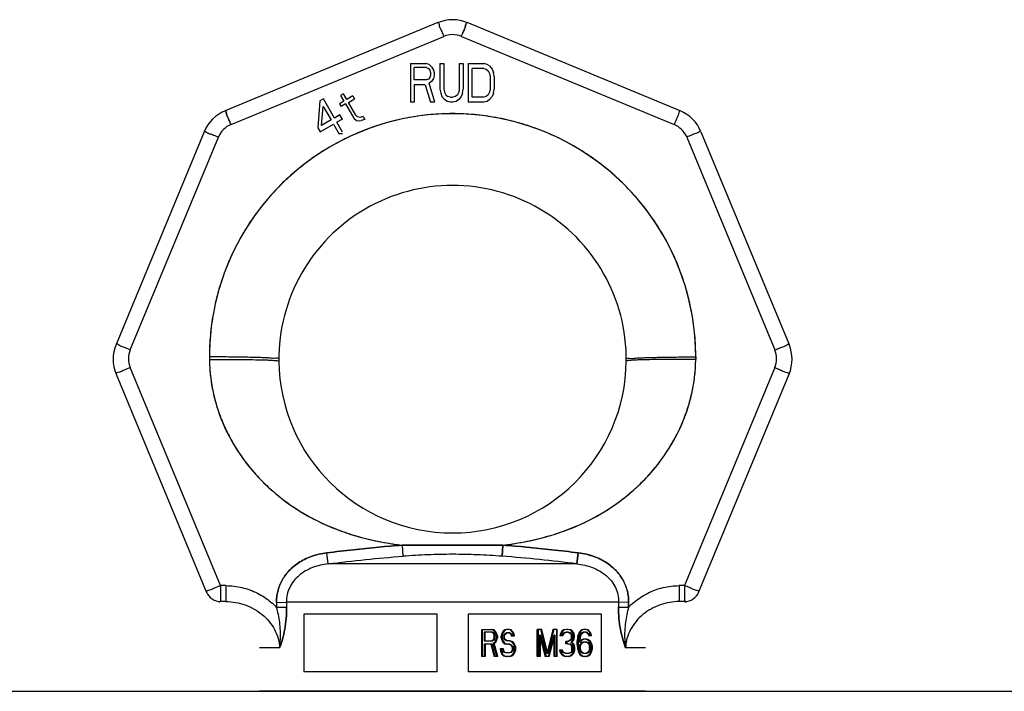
# Model space of a CAD drawing. Header units: millimetres. Extents: x 0 to 297, y 0 to 210.
# Tile 245 of 256: x 144.28 to 145.555, y 159.741 to 160.611. Entities that reach past the tile are written whole.
import ezdxf

# ---------------------------------------------------------------- set-up
doc = ezdxf.new("R2010")
doc.units = ezdxf.units.MM
doc.header["$LTSCALE"] = 16.335
doc.layers.get('0').update_dxf_attribs({"linetype": 'CONTINUOUS'})
doc.layers.add('001-M31079-X02', color=7, linetype='CONTINUOUS')

msp = doc.modelspace()

# ---------------------------------------------------------------- linework, layer by layer
at = {"color": 7, "linetype": 'Continuous'}
msp.add_line((140.4958, 159.7415), (146.1558, 159.7415), dxfattribs=at)
at = {"layer": '001-M31079-X02', "color": 9, "linetype": 'Continuous'}
for p, q in [((144.8217, 160.6073), (144.5461, 160.4932)), ((145.1355, 160.4932), (144.8599, 160.6073)), ((144.5538, 160.4754), (144.8293, 160.5895)), ((144.8523, 160.5895), (145.1278, 160.4754)), ((144.5191, 160.4661), (144.4049, 160.1906)), ((145.1625, 160.4661), (145.2767, 160.1906)), ((144.4234, 160.1836), (144.5376, 160.4592)), ((145.1441, 160.4592), (145.2582, 160.1836)), ((145.1558, 160.1744), (145.1558, 160.171)), ((144.5404, 159.8783), (144.4234, 160.1607)), ((145.2582, 160.1607), (145.1412, 159.8783)), ((144.4049, 160.1523), (144.5221, 159.8694)), ((145.1595, 159.8694), (145.2767, 160.1523)), ((144.9061, 159.9307), (144.7755, 159.9307)), ((144.7755, 159.9307), (144.7765, 159.9164)), ((144.7755, 159.9307), (144.7765, 159.9164)), ((144.9051, 159.9164), (144.9061, 159.9307)), ((144.9061, 159.9307), (144.9051, 159.9164)), ((144.6798, 159.9065), (144.678, 159.9208)), ((144.6798, 159.9065), (144.678, 159.9208)), ((145.0036, 159.9208), (145.0018, 159.9065)), ((145.0018, 159.9065), (145.0036, 159.9208)), ((145.0018, 159.9065), (144.6798, 159.9065)), ((144.5404, 159.8783), (144.5404, 159.8577)), ((144.5471, 159.8783), (144.5404, 159.8783)), ((144.5471, 159.8783), (144.5471, 159.8577)), ((145.1345, 159.8783), (145.1345, 159.8577)), ((145.1412, 159.8783), (145.1345, 159.8783)), ((145.1412, 159.8783), (145.1412, 159.8577)), ((144.5382, 159.8573), (144.5384, 159.8573)), ((144.5398, 159.8576), (144.5404, 159.8577)), ((144.5471, 159.8577), (144.5404, 159.8577)), ((144.6128, 159.8566), (144.6257, 159.8571)), ((144.6128, 159.8566), (144.6129, 159.8501)), ((145.0559, 159.8571), (144.6257, 159.8571)), ((145.0688, 159.8566), (145.0559, 159.8571)), ((145.0687, 159.8501), (145.0688, 159.8566)), ((145.1412, 159.8577), (145.1345, 159.8577)), ((145.1412, 159.8577), (145.1418, 159.8576)), ((145.1434, 159.8573), (145.1432, 159.8573)), ((144.6258, 159.8506), (144.6129, 159.8501)), ((144.6129, 159.8501), (144.6258, 159.8506)), ((145.0687, 159.8501), (145.0558, 159.8506)), ((145.0558, 159.8506), (145.0687, 159.8501)), ((144.6167, 159.7977), (144.5908, 159.7977)), ((145.0908, 159.7977), (145.0649, 159.7977))]:
    msp.add_line(p, q, dxfattribs=at)
at = {"layer": '001-M31079-X02', "color": 7, "linetype": 'Continuous'}
for p, q in [((144.7862, 160.5544), (144.7862, 160.5044)), ((144.7862, 160.5544), (144.8062, 160.5544)), ((144.8104, 160.5533), (144.8062, 160.5544)), ((144.8104, 160.5533), (144.8137, 160.5501)), ((144.8137, 160.5501), (144.8162, 160.5459)), ((144.8162, 160.5459), (144.817, 160.5427)), ((144.817, 160.5427), (144.817, 160.5384)), ((144.8245, 160.5544), (144.8245, 160.5214)), ((144.8245, 160.5544), (144.8295, 160.5544)), ((144.8295, 160.5544), (144.8295, 160.5214)), ((144.8495, 160.5544), (144.8495, 160.5214)), ((144.8495, 160.5544), (144.8545, 160.5544)), ((144.8545, 160.5544), (144.8545, 160.5214)), ((144.8612, 160.5544), (144.8612, 160.5044)), ((144.8612, 160.5544), (144.8812, 160.5544)), ((144.8854, 160.5533), (144.8812, 160.5544)), ((144.8887, 160.5512), (144.8854, 160.5533)), ((144.8887, 160.5512), (144.892, 160.5469)), ((144.892, 160.5469), (144.8937, 160.5427)), ((144.8945, 160.5374), (144.8937, 160.5427)), ((144.8137, 160.531), (144.8104, 160.5288)), ((144.8162, 160.5352), (144.8137, 160.531)), ((144.817, 160.5384), (144.8162, 160.5352)), ((144.8945, 160.5374), (144.8945, 160.5214)), ((144.7912, 160.5267), (144.7912, 160.5044)), ((144.8054, 160.5267), (144.7912, 160.5267)), ((144.8054, 160.5267), (144.812, 160.5044)), ((144.8179, 160.5044), (144.8104, 160.5288)), ((144.8245, 160.5214), (144.8254, 160.5161)), ((144.8295, 160.5214), (144.8304, 160.5171)), ((144.8304, 160.5171), (144.832, 160.514)), ((144.8487, 160.5171), (144.847, 160.514)), ((144.8495, 160.5214), (144.8487, 160.5171)), ((144.8537, 160.5161), (144.8545, 160.5214)), ((144.8937, 160.5161), (144.8945, 160.5214)), ((144.669, 160.5062), (144.6661, 160.4713)), ((144.6734, 160.5087), (144.669, 160.5062)), ((144.6877, 160.4838), (144.6734, 160.5087)), ((144.7001, 160.5057), (144.6943, 160.5024)), ((144.6994, 160.5151), (144.6958, 160.5131)), ((144.6958, 160.5131), (144.7001, 160.5057)), ((144.7037, 160.5078), (144.6994, 160.5151)), ((144.7116, 160.5124), (144.7037, 160.5078)), ((144.7058, 160.5041), (144.7138, 160.5087)), ((144.7154, 160.4875), (144.7058, 160.5041)), ((144.7116, 160.5124), (144.7138, 160.5087)), ((144.7912, 160.5044), (144.7862, 160.5044)), ((144.8179, 160.5044), (144.812, 160.5044)), ((144.8254, 160.5161), (144.827, 160.5118)), ((144.827, 160.5118), (144.8304, 160.5076)), ((144.8337, 160.5054), (144.8304, 160.5076)), ((144.832, 160.514), (144.8345, 160.5118)), ((144.8379, 160.5044), (144.8337, 160.5054)), ((144.8379, 160.5108), (144.8345, 160.5118)), ((144.8379, 160.5108), (144.8412, 160.5108)), ((144.8412, 160.5044), (144.8379, 160.5044)), ((144.8445, 160.5118), (144.8412, 160.5108)), ((144.8454, 160.5054), (144.8412, 160.5044)), ((144.847, 160.514), (144.8445, 160.5118)), ((144.8487, 160.5076), (144.8454, 160.5054)), ((144.852, 160.5118), (144.8487, 160.5076)), ((144.8537, 160.5161), (144.852, 160.5118)), ((144.8812, 160.5044), (144.8612, 160.5044)), ((144.8854, 160.5054), (144.8812, 160.5044)), ((144.8887, 160.5076), (144.8854, 160.5054)), ((144.892, 160.5118), (144.8887, 160.5076)), ((144.8937, 160.5161), (144.892, 160.5118)), ((144.6711, 160.4742), (144.6733, 160.4988)), ((144.6733, 160.4988), (144.6834, 160.4813)), ((144.6943, 160.5024), (144.6965, 160.4987)), ((144.7022, 160.502), (144.6965, 160.4987)), ((144.7022, 160.502), (144.7129, 160.4836)), ((144.6834, 160.4813), (144.6711, 160.4742)), ((144.6949, 160.488), (144.6877, 160.4838)), ((144.6981, 160.4824), (144.6909, 160.4783)), ((144.6984, 160.4654), (144.6909, 160.4783)), ((144.6981, 160.4824), (144.6949, 160.488)), ((144.7129, 160.4836), (144.7164, 160.4807)), ((144.7154, 160.4875), (144.7177, 160.4852)), ((144.7164, 160.4807), (144.7197, 160.4801)), ((144.721, 160.4846), (144.7177, 160.4852)), ((144.7197, 160.4801), (144.7224, 160.4805)), ((144.7251, 160.4857), (144.721, 160.4846)), ((144.7272, 160.482), (144.7224, 160.4805)), ((144.7251, 160.4857), (144.7272, 160.482)), ((144.6661, 160.4713), (144.6693, 160.4658)), ((144.6693, 160.4658), (144.6866, 160.4758)), ((144.6866, 160.4758), (144.6935, 160.4637)), ((144.6935, 160.4637), (144.6984, 160.4637)), ((144.5258, 160.1744), (144.5258, 160.171)), ((145.1558, 160.171), (145.1558, 160.1744)), ((145.0688, 159.8566), (145.0687, 159.8501))]:
    msp.add_line(p, q, dxfattribs=at)
at = {"layer": '001-M31079-X02', "color": 6, "linetype": 'Continuous'}
for p, q in [((144.7912, 160.5331), (144.7912, 160.5491)), ((144.807, 160.5491), (144.7912, 160.5491)), ((144.807, 160.5491), (144.8095, 160.548)), ((144.8095, 160.548), (144.8112, 160.5459)), ((144.8112, 160.5459), (144.812, 160.5427)), ((144.812, 160.5427), (144.812, 160.5395)), ((144.8662, 160.5108), (144.8662, 160.548)), ((144.8812, 160.548), (144.8662, 160.548)), ((144.8812, 160.548), (144.8845, 160.5469)), ((144.8845, 160.5469), (144.887, 160.5448)), ((144.887, 160.5448), (144.8887, 160.5416)), ((144.807, 160.5331), (144.7912, 160.5331)), ((144.8095, 160.5342), (144.807, 160.5331)), ((144.8112, 160.5363), (144.8095, 160.5342)), ((144.812, 160.5395), (144.8112, 160.5363)), ((144.8887, 160.5416), (144.8895, 160.5374)), ((144.8895, 160.5374), (144.8895, 160.5214)), ((144.8887, 160.5171), (144.887, 160.514)), ((144.8895, 160.5214), (144.8887, 160.5171)), ((144.8812, 160.5108), (144.8662, 160.5108)), ((144.8845, 160.5118), (144.8812, 160.5108)), ((144.887, 160.514), (144.8845, 160.5118)), ((144.6257, 159.8571), (144.6258, 159.8506)), ((145.0559, 159.8571), (145.0558, 159.8506)), ((144.6481, 159.8415), (144.6481, 159.7665)), ((144.8208, 159.8415), (144.6481, 159.8415)), ((144.8208, 159.7665), (144.8208, 159.8415)), ((144.8608, 159.8415), (144.8608, 159.7665)), ((145.0335, 159.8415), (144.8608, 159.8415)), ((145.0335, 159.7665), (145.0335, 159.8415)), ((144.8785, 159.7867), (144.8785, 159.8217)), ((144.8785, 159.8217), (144.8921, 159.8217)), ((144.8797, 159.7867), (144.8797, 159.8217)), ((144.8816, 159.818), (144.8816, 159.8068)), ((144.8926, 159.818), (144.8816, 159.818)), ((144.8828, 159.8068), (144.8828, 159.818)), ((144.8935, 159.821), (144.8909, 159.8217)), ((144.8914, 159.818), (144.893, 159.8173)), ((144.8947, 159.821), (144.8921, 159.8217)), ((144.8926, 159.818), (144.8941, 159.8173)), ((144.893, 159.8173), (144.894, 159.8158)), ((144.8941, 159.8173), (144.893, 159.8173)), ((144.8956, 159.8187), (144.8935, 159.821)), ((144.8947, 159.821), (144.8935, 159.821)), ((144.894, 159.8158), (144.8945, 159.8135)), ((144.8952, 159.8158), (144.894, 159.8158)), ((144.8941, 159.8173), (144.8952, 159.8158)), ((144.8967, 159.8187), (144.8947, 159.821)), ((144.8952, 159.8158), (144.8957, 159.8135)), ((144.8971, 159.8158), (144.8956, 159.8187)), ((144.8967, 159.8187), (144.8956, 159.8187)), ((144.8983, 159.8158), (144.8967, 159.8187)), ((144.8976, 159.8135), (144.8971, 159.8158)), ((144.8983, 159.8158), (144.8971, 159.8158)), ((144.8988, 159.8135), (144.8983, 159.8158)), ((144.9044, 159.8165), (144.9039, 159.8135)), ((144.9064, 159.8195), (144.9044, 159.8165)), ((144.9055, 159.8165), (144.9044, 159.8165)), ((144.9055, 159.8165), (144.905, 159.8135)), ((144.9076, 159.8195), (144.9055, 159.8165)), ((144.9085, 159.821), (144.9064, 159.8195)), ((144.9076, 159.8195), (144.9064, 159.8195)), ((144.907, 159.8128), (144.9075, 159.815)), ((144.9075, 159.815), (144.909, 159.8165)), ((144.9086, 159.815), (144.9075, 159.815)), ((144.9097, 159.821), (144.9076, 159.8195)), ((144.9081, 159.8128), (144.9086, 159.815)), ((144.9106, 159.8217), (144.9085, 159.821)), ((144.9097, 159.821), (144.9085, 159.821)), ((144.9086, 159.815), (144.9102, 159.8165)), ((144.909, 159.8165), (144.9106, 159.8173)), ((144.9102, 159.8165), (144.909, 159.8165)), ((144.9117, 159.8217), (144.9097, 159.821)), ((144.9102, 159.8165), (144.9117, 159.8173)), ((144.9143, 159.8217), (144.9106, 159.8217)), ((144.9148, 159.8173), (144.9106, 159.8173)), ((144.9158, 159.821), (144.9132, 159.8217)), ((144.9137, 159.8173), (144.9152, 159.8165)), ((144.9169, 159.821), (144.9143, 159.8217)), ((144.9148, 159.8173), (144.9164, 159.8165)), ((144.9152, 159.8165), (144.9163, 159.815)), ((144.9164, 159.8165), (144.9152, 159.8165)), ((144.9178, 159.8187), (144.9158, 159.821)), ((144.9169, 159.821), (144.9158, 159.821)), ((144.9163, 159.815), (144.9168, 159.8135)), ((144.9174, 159.815), (144.9163, 159.815)), ((144.9164, 159.8165), (144.9174, 159.815)), ((144.919, 159.8187), (144.9169, 159.821)), ((144.9174, 159.815), (144.9179, 159.8135)), ((144.9194, 159.8158), (144.9178, 159.8187)), ((144.919, 159.8187), (144.9178, 159.8187)), ((144.9205, 159.8158), (144.919, 159.8187)), ((144.9199, 159.8135), (144.9194, 159.8158)), ((144.9205, 159.8158), (144.9194, 159.8158)), ((144.921, 159.8135), (144.9205, 159.8158)), ((144.9504, 159.7867), (144.9504, 159.8217)), ((144.9562, 159.8217), (144.9504, 159.8217)), ((144.9516, 159.8217), (144.9516, 159.7867)), ((144.9628, 159.7905), (144.9551, 159.8217)), ((144.964, 159.7905), (144.9562, 159.8217)), ((144.9706, 159.8217), (144.9628, 159.7905)), ((144.9718, 159.8217), (144.964, 159.7905)), ((144.9764, 159.8217), (144.9706, 159.8217)), ((144.9753, 159.8217), (144.9753, 159.7867)), ((144.9764, 159.7867), (144.9764, 159.8217)), ((144.9804, 159.8165), (144.9799, 159.8135)), ((144.9825, 159.8195), (144.9804, 159.8165)), ((144.9816, 159.8165), (144.9804, 159.8165)), ((144.9816, 159.8165), (144.9811, 159.8135)), ((144.9837, 159.8195), (144.9816, 159.8165)), ((144.9846, 159.821), (144.9825, 159.8195)), ((144.9837, 159.8195), (144.9825, 159.8195)), ((144.9825, 159.8135), (144.9835, 159.8158)), ((144.9835, 159.8158), (144.9851, 159.8173)), ((144.9847, 159.8158), (144.9835, 159.8158)), ((144.9857, 159.821), (144.9837, 159.8195)), ((144.9837, 159.8135), (144.9847, 159.8158)), ((144.9882, 159.8217), (144.9846, 159.821)), ((144.9857, 159.821), (144.9846, 159.821)), ((144.9847, 159.8158), (144.9862, 159.8173)), ((144.9851, 159.8173), (144.9877, 159.818)), ((144.9862, 159.8173), (144.9851, 159.8173)), ((144.9893, 159.8217), (144.9857, 159.821)), ((144.9862, 159.8173), (144.9888, 159.818)), ((144.9909, 159.818), (144.9877, 159.818)), ((144.9904, 159.8217), (144.9882, 159.8217)), ((144.9928, 159.821), (144.9892, 159.8217)), ((144.9897, 159.818), (144.9923, 159.8173)), ((144.994, 159.821), (144.9904, 159.8217)), ((144.9909, 159.818), (144.9935, 159.8173)), ((144.9923, 159.8173), (144.9939, 159.8158)), ((144.9935, 159.8173), (144.9923, 159.8173)), ((144.9949, 159.8195), (144.9928, 159.821)), ((144.994, 159.821), (144.9928, 159.821)), ((144.9935, 159.8173), (144.995, 159.8158)), ((144.9939, 159.8158), (144.9949, 159.8135)), ((144.995, 159.8158), (144.9939, 159.8158)), ((144.9961, 159.8195), (144.994, 159.821)), ((144.997, 159.8165), (144.9949, 159.8195)), ((144.9961, 159.8195), (144.9949, 159.8195)), ((144.995, 159.8158), (144.9961, 159.8135)), ((144.9981, 159.8165), (144.9961, 159.8195)), ((144.9975, 159.8135), (144.997, 159.8165)), ((144.9981, 159.8165), (144.997, 159.8165)), ((144.9987, 159.8135), (144.9981, 159.8165)), ((145.0037, 159.8158), (145.0027, 159.812)), ((145.0053, 159.8187), (145.0037, 159.8158)), ((145.0049, 159.8158), (145.0037, 159.8158)), ((145.0049, 159.8158), (145.0038, 159.812)), ((145.0064, 159.8187), (145.0049, 159.8158)), ((145.0079, 159.821), (145.0053, 159.8187)), ((145.0064, 159.8187), (145.0053, 159.8187)), ((145.0058, 159.8135), (145.0068, 159.8158)), ((145.009, 159.821), (145.0064, 159.8187)), ((145.0068, 159.8158), (145.0084, 159.8173)), ((145.008, 159.8158), (145.0068, 159.8158)), ((145.0069, 159.8135), (145.008, 159.8158)), ((145.0104, 159.8217), (145.0079, 159.821)), ((145.009, 159.821), (145.0079, 159.821)), ((145.008, 159.8158), (145.0095, 159.8173)), ((145.0084, 159.8173), (145.0099, 159.818)), ((145.0095, 159.8173), (145.0084, 159.8173)), ((145.0116, 159.8217), (145.009, 159.821)), ((145.0095, 159.8173), (145.0111, 159.818)), ((145.0142, 159.818), (145.0099, 159.818)), ((145.0137, 159.8217), (145.0104, 159.8217)), ((145.0151, 159.821), (145.0125, 159.8217)), ((145.013, 159.818), (145.0146, 159.8173)), ((145.0163, 159.821), (145.0137, 159.8217)), ((145.0142, 159.818), (145.0157, 159.8173)), ((145.0146, 159.8173), (145.0161, 159.8158)), ((145.0157, 159.8173), (145.0146, 159.8173)), ((145.0177, 159.8187), (145.0151, 159.821)), ((145.0163, 159.821), (145.0151, 159.821)), ((145.0157, 159.8173), (145.0173, 159.8158)), ((145.0161, 159.8158), (145.0172, 159.8135)), ((145.0173, 159.8158), (145.0161, 159.8158)), ((145.0188, 159.8187), (145.0163, 159.821)), ((145.0173, 159.8158), (145.0183, 159.8135)), ((145.0192, 159.8158), (145.0177, 159.8187)), ((145.0188, 159.8187), (145.0177, 159.8187)), ((145.0204, 159.8158), (145.0188, 159.8187)), ((145.0198, 159.8135), (145.0192, 159.8158)), ((145.0204, 159.8158), (145.0192, 159.8158)), ((145.0209, 159.8135), (145.0204, 159.8158)), ((144.8816, 159.8068), (144.8926, 159.8068)), ((144.8816, 159.8024), (144.8816, 159.7867)), ((144.8916, 159.8024), (144.8816, 159.8024)), ((144.8828, 159.8024), (144.8828, 159.7867)), ((144.8904, 159.8024), (144.8945, 159.7867)), ((144.893, 159.8076), (144.8914, 159.8068)), ((144.8916, 159.8024), (144.8957, 159.7867)), ((144.8941, 159.8076), (144.8926, 159.8068)), ((144.894, 159.8091), (144.893, 159.8076)), ((144.8941, 159.8076), (144.893, 159.8076)), ((144.8935, 159.8039), (144.8956, 159.8053)), ((144.8982, 159.7867), (144.8935, 159.8039)), ((144.8947, 159.8039), (144.8935, 159.8039)), ((144.8945, 159.8113), (144.894, 159.8091)), ((144.8952, 159.8091), (144.894, 159.8091)), ((144.8952, 159.8091), (144.8941, 159.8076)), ((144.8945, 159.8113), (144.8945, 159.8135)), ((144.8957, 159.8135), (144.8945, 159.8135)), ((144.8957, 159.8113), (144.8945, 159.8113)), ((144.8947, 159.8039), (144.8967, 159.8053)), ((144.8993, 159.7867), (144.8947, 159.8039)), ((144.8957, 159.8113), (144.8952, 159.8091)), ((144.8956, 159.8053), (144.8971, 159.8083)), ((144.8967, 159.8053), (144.8956, 159.8053)), ((144.8957, 159.8135), (144.8957, 159.8113)), ((144.8967, 159.8053), (144.8983, 159.8083)), ((144.8971, 159.8083), (144.8976, 159.8106)), ((144.8983, 159.8083), (144.8971, 159.8083)), ((144.8976, 159.8135), (144.8976, 159.8106)), ((144.8988, 159.8135), (144.8976, 159.8135)), ((144.8988, 159.8106), (144.8976, 159.8106)), ((144.8983, 159.8083), (144.8988, 159.8106)), ((144.8988, 159.8135), (144.8988, 159.8106)), ((144.9039, 159.8106), (144.9039, 159.8135)), ((144.905, 159.8135), (144.9039, 159.8135)), ((144.9039, 159.8106), (144.9044, 159.8076)), ((144.905, 159.8106), (144.9039, 159.8106)), ((144.9044, 159.8076), (144.9064, 159.8046)), ((144.9055, 159.8076), (144.9044, 159.8076)), ((144.905, 159.8135), (144.905, 159.8106)), ((144.905, 159.8106), (144.9055, 159.8076)), ((144.9055, 159.8076), (144.9076, 159.8046)), ((144.9064, 159.8046), (144.9085, 159.8031)), ((144.9076, 159.8046), (144.9064, 159.8046)), ((144.907, 159.8128), (144.907, 159.8113)), ((144.9081, 159.8128), (144.907, 159.8128)), ((144.9075, 159.8091), (144.907, 159.8113)), ((144.9081, 159.8113), (144.907, 159.8113)), ((144.909, 159.8076), (144.9075, 159.8091)), ((144.9086, 159.8091), (144.9075, 159.8091)), ((144.9076, 159.8046), (144.9097, 159.8031)), ((144.9081, 159.8113), (144.9081, 159.8128)), ((144.9086, 159.8091), (144.9081, 159.8113)), ((144.9085, 159.8031), (144.9106, 159.8024)), ((144.9097, 159.8031), (144.9085, 159.8031)), ((144.9102, 159.8076), (144.9086, 159.8091)), ((144.9106, 159.8068), (144.909, 159.8076)), ((144.9102, 159.8076), (144.909, 159.8076)), ((144.9097, 159.8031), (144.9117, 159.8024)), ((144.9117, 159.8068), (144.9102, 159.8076)), ((144.9148, 159.8068), (144.9106, 159.8068)), ((144.9148, 159.8024), (144.9106, 159.8024)), ((144.9163, 159.8061), (144.9137, 159.8068)), ((144.9137, 159.8024), (144.9158, 159.8016)), ((144.9174, 159.8061), (144.9148, 159.8068)), ((144.9148, 159.8024), (144.9169, 159.8016)), ((144.9183, 159.8046), (144.9163, 159.8061)), ((144.9174, 159.8061), (144.9163, 159.8061)), ((144.9168, 159.8135), (144.921, 159.8135)), ((144.9195, 159.8046), (144.9174, 159.8061)), ((144.9204, 159.8016), (144.9183, 159.8046)), ((144.9195, 159.8046), (144.9183, 159.8046)), ((144.9216, 159.8016), (144.9195, 159.8046)), ((144.9535, 159.8143), (144.9535, 159.7867)), ((144.9535, 159.8143), (144.9608, 159.7867)), ((144.9547, 159.8143), (144.9535, 159.8143)), ((144.9547, 159.7867), (144.9547, 159.8143)), ((144.9547, 159.8143), (144.9619, 159.7867)), ((144.9649, 159.7867), (144.9722, 159.8143)), ((144.9661, 159.7867), (144.9733, 159.8143)), ((144.9722, 159.7867), (144.9722, 159.8143)), ((144.9733, 159.8143), (144.9722, 159.8143)), ((144.9733, 159.8143), (144.9733, 159.7867)), ((144.9837, 159.8135), (144.9799, 159.8135)), ((144.9877, 159.8031), (144.9877, 159.8061)), ((144.9909, 159.8061), (144.9877, 159.8061)), ((144.9909, 159.8031), (144.9877, 159.8031)), ((144.9888, 159.8061), (144.9888, 159.8031)), ((144.9928, 159.8076), (144.9897, 159.8061)), ((144.9897, 159.8031), (144.9928, 159.8024)), ((144.994, 159.8076), (144.9909, 159.8061)), ((144.9909, 159.8031), (144.994, 159.8024)), ((144.9939, 159.8091), (144.9928, 159.8076)), ((144.994, 159.8076), (144.9928, 159.8076)), ((144.9928, 159.8024), (144.9944, 159.8009)), ((144.994, 159.8024), (144.9928, 159.8024)), ((144.9949, 159.812), (144.9939, 159.8091)), ((144.995, 159.8091), (144.9939, 159.8091)), ((144.9939, 159.8046), (144.996, 159.8068)), ((144.9965, 159.8031), (144.9939, 159.8046)), ((144.995, 159.8046), (144.9939, 159.8046)), ((144.995, 159.8091), (144.994, 159.8076)), ((144.994, 159.8024), (144.9956, 159.8009)), ((144.9949, 159.812), (144.9949, 159.8135)), ((144.9961, 159.8135), (144.9949, 159.8135)), ((144.9961, 159.812), (144.9949, 159.812)), ((144.9961, 159.812), (144.995, 159.8091)), ((144.995, 159.8046), (144.9971, 159.8068)), ((144.9976, 159.8031), (144.995, 159.8046)), ((144.996, 159.8068), (144.997, 159.8091)), ((144.9971, 159.8068), (144.996, 159.8068)), ((144.9961, 159.8135), (144.9961, 159.812)), ((144.9975, 159.8009), (144.9965, 159.8031)), ((144.9976, 159.8031), (144.9965, 159.8031)), ((144.997, 159.8091), (144.9975, 159.812)), ((144.9981, 159.8091), (144.997, 159.8091)), ((144.9971, 159.8068), (144.9981, 159.8091)), ((144.9975, 159.8135), (144.9975, 159.812)), ((144.9987, 159.8135), (144.9975, 159.8135)), ((144.9987, 159.812), (144.9975, 159.812)), ((144.9987, 159.8009), (144.9976, 159.8031)), ((144.9981, 159.8091), (144.9987, 159.812)), ((144.9987, 159.812), (144.9987, 159.8135)), ((145.0027, 159.812), (145.0022, 159.8068)), ((145.0022, 159.8016), (145.0022, 159.8068)), ((145.0033, 159.8068), (145.0022, 159.8068)), ((145.0038, 159.812), (145.0027, 159.812)), ((145.0038, 159.812), (145.0033, 159.8068)), ((145.0033, 159.8068), (145.0033, 159.8016)), ((145.0048, 159.8068), (145.0053, 159.8113)), ((145.0079, 159.8083), (145.0048, 159.8053)), ((145.0048, 159.8068), (145.0048, 159.8053)), ((145.0059, 159.8068), (145.0048, 159.8068)), ((145.0059, 159.8053), (145.0048, 159.8053)), ((145.0053, 159.8113), (145.0058, 159.8135)), ((145.0064, 159.8113), (145.0053, 159.8113)), ((145.0069, 159.8135), (145.0058, 159.8135)), ((145.0058, 159.8016), (145.0068, 159.8031)), ((145.0059, 159.8068), (145.0064, 159.8113)), ((145.009, 159.8083), (145.0059, 159.8053)), ((145.0059, 159.8053), (145.0059, 159.8068)), ((145.0064, 159.8113), (145.0069, 159.8135)), ((145.0068, 159.8031), (145.0084, 159.8046)), ((145.008, 159.8031), (145.0068, 159.8031)), ((145.0069, 159.8016), (145.008, 159.8031)), ((145.0104, 159.8091), (145.0079, 159.8083)), ((145.009, 159.8083), (145.0079, 159.8083)), ((145.008, 159.8031), (145.0095, 159.8046)), ((145.0084, 159.8046), (145.0099, 159.8053)), ((145.0095, 159.8046), (145.0084, 159.8046)), ((145.0116, 159.8091), (145.009, 159.8083)), ((145.0095, 159.8046), (145.0111, 159.8053)), ((145.0147, 159.8053), (145.0099, 159.8053)), ((145.0142, 159.8091), (145.0104, 159.8091)), ((145.0156, 159.8083), (145.013, 159.8091)), ((145.0135, 159.8053), (145.0151, 159.8046)), ((145.0168, 159.8083), (145.0142, 159.8091)), ((145.0147, 159.8053), (145.0163, 159.8046)), ((145.0151, 159.8046), (145.0167, 159.8031)), ((145.0163, 159.8046), (145.0151, 159.8046)), ((145.0182, 159.8061), (145.0156, 159.8083)), ((145.0168, 159.8083), (145.0156, 159.8083)), ((145.0163, 159.8046), (145.0178, 159.8031)), ((145.0167, 159.8031), (145.0177, 159.8016)), ((145.0178, 159.8031), (145.0167, 159.8031)), ((145.0194, 159.8061), (145.0168, 159.8083)), ((145.0209, 159.8135), (145.0172, 159.8135)), ((145.0178, 159.8031), (145.0188, 159.8016)), ((145.0198, 159.8039), (145.0182, 159.8061)), ((145.0182, 159.8061), (145.0194, 159.8061)), ((145.0209, 159.8039), (145.0194, 159.8061)), ((145.0208, 159.8001), (145.0198, 159.8039)), ((145.0209, 159.8039), (145.0198, 159.8039)), ((145.0219, 159.8001), (145.0209, 159.8039)), ((144.9023, 159.7964), (144.9028, 159.7934)), ((144.9066, 159.7964), (144.9023, 159.7964)), ((144.9028, 159.7934), (144.9044, 159.7897)), ((144.904, 159.7934), (144.9028, 159.7934)), ((144.9035, 159.7964), (144.904, 159.7934)), ((144.904, 159.7934), (144.9055, 159.7897)), ((144.9044, 159.7897), (144.907, 159.7875)), ((144.9055, 159.7897), (144.9044, 159.7897)), ((144.9059, 159.7942), (144.9054, 159.7964)), ((144.9055, 159.7897), (144.9081, 159.7875)), ((144.9075, 159.7919), (144.9059, 159.7942)), ((144.9071, 159.7942), (144.9059, 159.7942)), ((144.9071, 159.7942), (144.9066, 159.7964)), ((144.9086, 159.7919), (144.9071, 159.7942)), ((144.9095, 159.7912), (144.9075, 159.7919)), ((144.9086, 159.7919), (144.9075, 159.7919)), ((144.9107, 159.7912), (144.9086, 159.7919)), ((144.9148, 159.7912), (144.9095, 159.7912)), ((144.9158, 159.7919), (144.9137, 159.7912)), ((144.9169, 159.7919), (144.9148, 159.7912)), ((144.9158, 159.8016), (144.9173, 159.8001)), ((144.9169, 159.8016), (144.9158, 159.8016)), ((144.9173, 159.7934), (144.9158, 159.7919)), ((144.9169, 159.7919), (144.9158, 159.7919)), ((144.9169, 159.8016), (144.9185, 159.8001)), ((144.9185, 159.7934), (144.9169, 159.7919)), ((144.9173, 159.8001), (144.9183, 159.7979)), ((144.9185, 159.8001), (144.9173, 159.8001)), ((144.9183, 159.7957), (144.9173, 159.7934)), ((144.9185, 159.7934), (144.9173, 159.7934)), ((144.9183, 159.7957), (144.9183, 159.7979)), ((144.9195, 159.7979), (144.9183, 159.7979)), ((144.9195, 159.7957), (144.9183, 159.7957)), ((144.9183, 159.789), (144.9204, 159.7919)), ((144.9185, 159.8001), (144.9195, 159.7979)), ((144.9195, 159.7957), (144.9185, 159.7934)), ((144.9195, 159.7979), (144.9195, 159.7957)), ((144.9195, 159.789), (144.9216, 159.7919)), ((144.9214, 159.7986), (144.9204, 159.8016)), ((144.9216, 159.8016), (144.9204, 159.8016)), ((144.9204, 159.7919), (144.9214, 159.7949)), ((144.9216, 159.7919), (144.9204, 159.7919)), ((144.9214, 159.7986), (144.9214, 159.7949)), ((144.9226, 159.7986), (144.9214, 159.7986)), ((144.9226, 159.7949), (144.9214, 159.7949)), ((144.9226, 159.7986), (144.9216, 159.8016)), ((144.9216, 159.7919), (144.9226, 159.7949)), ((144.9226, 159.7949), (144.9226, 159.7986)), ((144.964, 159.7905), (144.9628, 159.7905)), ((144.9794, 159.7949), (144.9799, 159.7927)), ((144.9831, 159.7949), (144.9794, 159.7949)), ((144.9799, 159.7927), (144.9809, 159.7905)), ((144.9811, 159.7927), (144.9799, 159.7927)), ((144.9806, 159.7949), (144.9811, 159.7927)), ((144.9809, 159.7905), (144.9825, 159.789)), ((144.9821, 159.7905), (144.9809, 159.7905)), ((144.9811, 159.7927), (144.9821, 159.7905)), ((144.9825, 159.7934), (144.982, 159.7949)), ((144.9821, 159.7905), (144.9837, 159.789)), ((144.9835, 159.7919), (144.9825, 159.7934)), ((144.9837, 159.7934), (144.9825, 159.7934)), ((144.9837, 159.7934), (144.9831, 159.7949)), ((144.9846, 159.7912), (144.9835, 159.7919)), ((144.9847, 159.7919), (144.9835, 159.7919)), ((144.9847, 159.7919), (144.9837, 159.7934)), ((144.9872, 159.7905), (144.9846, 159.7912)), ((144.9857, 159.7912), (144.9846, 159.7912)), ((144.9857, 159.7912), (144.9847, 159.7919)), ((144.9883, 159.7905), (144.9857, 159.7912)), ((144.9914, 159.7905), (144.9872, 159.7905)), ((144.9928, 159.7912), (144.9903, 159.7905)), ((144.994, 159.7912), (144.9914, 159.7905)), ((144.9939, 159.7919), (144.9928, 159.7912)), ((144.994, 159.7912), (144.9928, 159.7912)), ((144.9949, 159.7934), (144.9939, 159.7919)), ((144.995, 159.7919), (144.9939, 159.7919)), ((144.995, 159.7919), (144.994, 159.7912)), ((144.9944, 159.8009), (144.9954, 159.7979)), ((144.9956, 159.8009), (144.9944, 159.8009)), ((144.9954, 159.7949), (144.9949, 159.7934)), ((144.9961, 159.7934), (144.9949, 159.7934)), ((144.9949, 159.789), (144.9965, 159.7905)), ((144.9961, 159.7934), (144.995, 159.7919)), ((144.9954, 159.7949), (144.9954, 159.7979)), ((144.9966, 159.7979), (144.9954, 159.7979)), ((144.9966, 159.7949), (144.9954, 159.7949)), ((144.9956, 159.8009), (144.9966, 159.7979)), ((144.9966, 159.7949), (144.9961, 159.7934)), ((144.9961, 159.789), (144.9976, 159.7905)), ((144.9965, 159.7905), (144.9975, 159.7927)), ((144.9976, 159.7905), (144.9965, 159.7905)), ((144.9966, 159.7979), (144.9966, 159.7949)), ((144.998, 159.7979), (144.9975, 159.8009)), ((144.9987, 159.8009), (144.9975, 159.8009)), ((144.9975, 159.7927), (144.998, 159.7949)), ((144.9975, 159.7927), (144.9987, 159.7927)), ((144.9976, 159.7905), (144.9987, 159.7927)), ((144.998, 159.7979), (144.998, 159.7949)), ((144.9992, 159.7979), (144.998, 159.7979)), ((144.9992, 159.7949), (144.998, 159.7949)), ((144.9992, 159.7979), (144.9987, 159.8009)), ((144.9987, 159.7927), (144.9992, 159.7949)), ((144.9992, 159.7949), (144.9992, 159.7979)), ((145.0022, 159.8016), (145.0027, 159.7964)), ((145.0033, 159.8016), (145.0022, 159.8016)), ((145.0027, 159.7964), (145.0037, 159.7927)), ((145.0038, 159.7964), (145.0027, 159.7964)), ((145.0033, 159.8016), (145.0038, 159.7964)), ((145.0037, 159.7927), (145.0053, 159.7897)), ((145.0049, 159.7927), (145.0037, 159.7927)), ((145.0038, 159.7964), (145.0049, 159.7927)), ((145.0049, 159.7927), (145.0064, 159.7897)), ((145.0053, 159.7994), (145.0058, 159.8016)), ((145.0053, 159.7994), (145.0053, 159.7972)), ((145.0064, 159.7994), (145.0053, 159.7994)), ((145.0058, 159.7949), (145.0053, 159.7972)), ((145.0064, 159.7972), (145.0053, 159.7972)), ((145.0053, 159.7897), (145.0079, 159.7875)), ((145.0064, 159.7897), (145.0053, 159.7897)), ((145.0069, 159.8016), (145.0058, 159.8016)), ((145.0068, 159.7927), (145.0058, 159.7949)), ((145.0069, 159.7949), (145.0058, 159.7949)), ((145.0064, 159.7994), (145.0069, 159.8016)), ((145.0064, 159.7972), (145.0064, 159.7994)), ((145.0069, 159.7949), (145.0064, 159.7972)), ((145.0064, 159.7897), (145.009, 159.7875)), ((145.0084, 159.7912), (145.0068, 159.7927)), ((145.008, 159.7927), (145.0068, 159.7927)), ((145.008, 159.7927), (145.0069, 159.7949)), ((145.0095, 159.7912), (145.008, 159.7927)), ((145.0099, 159.7905), (145.0084, 159.7912)), ((145.0095, 159.7912), (145.0084, 159.7912)), ((145.0111, 159.7905), (145.0095, 159.7912)), ((145.0147, 159.7905), (145.0099, 159.7905)), ((145.0151, 159.7912), (145.0135, 159.7905)), ((145.0163, 159.7912), (145.0147, 159.7905)), ((145.0167, 159.7927), (145.0151, 159.7912)), ((145.0163, 159.7912), (145.0151, 159.7912)), ((145.0156, 159.7875), (145.0182, 159.7897)), ((145.0178, 159.7927), (145.0163, 159.7912)), ((145.0177, 159.7949), (145.0167, 159.7927)), ((145.0178, 159.7927), (145.0167, 159.7927)), ((145.0168, 159.7875), (145.0194, 159.7897)), ((145.0177, 159.8016), (145.0182, 159.7994)), ((145.0188, 159.8016), (145.0177, 159.8016)), ((145.0182, 159.7972), (145.0177, 159.7949)), ((145.0188, 159.7949), (145.0177, 159.7949)), ((145.0188, 159.7949), (145.0178, 159.7927)), ((145.0182, 159.7972), (145.0182, 159.7994)), ((145.0182, 159.7994), (145.0194, 159.7994)), ((145.0194, 159.7972), (145.0182, 159.7972)), ((145.0182, 159.7897), (145.0198, 159.7927)), ((145.0194, 159.7897), (145.0182, 159.7897)), ((145.0188, 159.8016), (145.0194, 159.7994)), ((145.0194, 159.7972), (145.0188, 159.7949)), ((145.0194, 159.7994), (145.0194, 159.7972)), ((145.0194, 159.7897), (145.0209, 159.7927)), ((145.0198, 159.7927), (145.0208, 159.7964)), ((145.0209, 159.7927), (145.0198, 159.7927)), ((145.0208, 159.8001), (145.0208, 159.7964)), ((145.0219, 159.8001), (145.0208, 159.8001)), ((145.0219, 159.7964), (145.0208, 159.7964)), ((145.0209, 159.7927), (145.0219, 159.7964)), ((145.0219, 159.7964), (145.0219, 159.8001)), ((144.8828, 159.7867), (144.8785, 159.7867)), ((144.8993, 159.7867), (144.8945, 159.7867)), ((144.907, 159.7875), (144.9095, 159.7867)), ((144.9081, 159.7875), (144.907, 159.7875)), ((144.9081, 159.7875), (144.9107, 159.7867)), ((144.9148, 159.7867), (144.9095, 159.7867)), ((144.9137, 159.7867), (144.9163, 159.7875)), ((144.9148, 159.7867), (144.9174, 159.7875)), ((144.9163, 159.7875), (144.9183, 159.789)), ((144.9174, 159.7875), (144.9163, 159.7875)), ((144.9174, 159.7875), (144.9195, 159.789)), ((144.9195, 159.789), (144.9183, 159.789)), ((144.9547, 159.7867), (144.9504, 159.7867)), ((144.9661, 159.7867), (144.9608, 159.7867)), ((144.9764, 159.7867), (144.9722, 159.7867)), ((144.9825, 159.789), (144.9846, 159.7875)), ((144.9837, 159.789), (144.9825, 159.789)), ((144.9837, 159.789), (144.9857, 159.7875)), ((144.9846, 159.7875), (144.9866, 159.7867)), ((144.9857, 159.7875), (144.9846, 159.7875)), ((144.9857, 159.7875), (144.9878, 159.7867)), ((144.9919, 159.7867), (144.9866, 159.7867)), ((144.9908, 159.7867), (144.9928, 159.7875)), ((144.9919, 159.7867), (144.994, 159.7875)), ((144.9928, 159.7875), (144.9949, 159.789)), ((144.994, 159.7875), (144.9928, 159.7875)), ((144.994, 159.7875), (144.9961, 159.789)), ((144.9961, 159.789), (144.9949, 159.789)), ((145.0079, 159.7875), (145.0104, 159.7867)), ((145.009, 159.7875), (145.0079, 159.7875)), ((145.009, 159.7875), (145.0116, 159.7867)), ((145.0142, 159.7867), (145.0104, 159.7867)), ((145.013, 159.7867), (145.0156, 159.7875)), ((145.0142, 159.7867), (145.0168, 159.7875)), ((145.0168, 159.7875), (145.0156, 159.7875)), ((144.8208, 159.7665), (144.6481, 159.7665)), ((145.0335, 159.7665), (144.8608, 159.7665)), ((145.0908, 159.7415), (144.5908, 159.7415))]:
    msp.add_line(p, q, dxfattribs=at)
at = {"layer": '001-M31079-X02', "color": 9, "linetype": 'Continuous'}
for points in [[(144.5398, 159.8576), (144.5393, 159.8576), (144.5389, 159.8575), (144.5386, 159.8574), (144.5384, 159.8573), (144.5382, 159.8573), (144.5382, 159.8572)], [(144.5386, 159.8574), (144.5389, 159.8575), (144.5393, 159.8576)], [(145.143, 159.8574), (145.1427, 159.8575), (145.1423, 159.8576), (145.1418, 159.8576)], [(145.1423, 159.8576), (145.1427, 159.8575), (145.143, 159.8574), (145.1432, 159.8573), (145.1434, 159.8573), (145.1434, 159.8572)]]:
    msp.add_lwpolyline(points, dxfattribs=at)
for centre, radius, start, end in [((144.8408, 160.5611), 0.05, 67.5, 112.5), ((144.8408, 160.5618), 0.03, 67.5027, 112.4973), ((144.5653, 160.447), 0.05, 112.5, 157.5), ((145.1163, 160.447), 0.05, 22.5, 67.5), ((144.5653, 160.4477), 0.03, 112.5027, 157.4973), ((145.1163, 160.4477), 0.03, 22.5027, 67.4973), ((144.4511, 160.1715), 0.05, 157.5, 202.5), ((145.2305, 160.1715), 0.05, 337.5, 22.5), ((144.4511, 160.1721), 0.03, 157.5027, 202.4973), ((144.8408, 160.1742), 0.315, 179.9607, 180.5905), ((145.2305, 160.1721), 0.03, 337.5027, 22.4973), ((144.8408, 160.1715), 0.225, 180.6298, 359.3702), ((144.8408, 187.4933), 27.5627, 269.86427, 270.13573), ((144.5404, 159.8777), 0.02, 202.5, 270), ((145.1412, 159.8777), 0.02, 270, 337.5)]:
    msp.add_arc(centre, radius, start, end, dxfattribs=at)
at = {"layer": '001-M31079-X02', "color": 7, "linetype": 'Continuous'}
for start, end in [(0, 180.6298), (359.3702, 360)]:
    msp.add_arc((144.8408, 160.1744), 0.315, start, end, dxfattribs=at)
at = {"layer": '001-M31079-X02', "color": 6, "linetype": 'Continuous'}
msp.add_arc((144.8408, 160.1715), 0.225, 359.3702, 180.6298, dxfattribs=at)
at = {"layer": '001-M31079-X02', "color": 9, "linetype": 'Continuous'}
for points, knots in [([(144.8217, 160.6073), (144.8231, 160.6079), (144.8232, 160.602), (144.8254, 160.5993), (144.8268, 160.5956), (144.828, 160.5926), (144.8289, 160.5906), (144.8293, 160.5895)], [0, 0, 0, 0, 0.232511, 0.497756, 0.655845, 0.824906, 1, 1, 1, 1]), ([(144.8523, 160.5895), (144.8527, 160.5906), (144.8536, 160.5926), (144.8551, 160.5965), (144.8577, 160.6002), (144.8578, 160.6082), (144.8599, 160.6073)], [0, 0, 0, 0, 0.174011, 0.341526, 0.634512, 1, 1, 1, 1]), ([(144.8523, 160.5895), (144.8527, 160.5906), (144.8536, 160.5926), (144.8548, 160.5956), (144.8563, 160.5993), (144.8584, 160.602), (144.8585, 160.6079), (144.8599, 160.6073)], [0, 0, 0, 0, 0.175086, 0.344148, 0.502239, 0.767487, 1, 1, 1, 1]), ([(144.5538, 160.4754), (144.5534, 160.4764), (144.5525, 160.4784), (144.551, 160.4824), (144.5484, 160.486), (144.5483, 160.4941), (144.5461, 160.4932)], [0, 0, 0, 0, 0.174091, 0.341598, 0.634543, 1, 1, 1, 1]), ([(144.5538, 160.4754), (144.5534, 160.4764), (144.5525, 160.4785), (144.5512, 160.4814), (144.5498, 160.4852), (144.5477, 160.4879), (144.5475, 160.4938), (144.5461, 160.4932)], [0, 0, 0, 0, 0.175086, 0.344149, 0.50224, 0.767487, 1, 1, 1, 1]), ([(145.1355, 160.4932), (145.1341, 160.4938), (145.1339, 160.4879), (145.1318, 160.4852), (145.1304, 160.4814), (145.1291, 160.4785), (145.1282, 160.4764), (145.1278, 160.4754)], [0, 0, 0, 0, 0.23251, 0.497755, 0.655845, 0.824906, 1, 1, 1, 1]), ([(145.1558, 160.1744), (145.1558, 160.1839), (145.155, 160.2027), (145.1512, 160.2308), (145.1449, 160.2584), (145.1361, 160.2853), (145.125, 160.3113), (145.1116, 160.3363), (145.096, 160.3599), (145.0783, 160.382), (145.0587, 160.4025), (145.0374, 160.4211), (145.0145, 160.4377), (144.9902, 160.4522), (144.9647, 160.4645), (144.9382, 160.4744), (144.911, 160.482), (144.8831, 160.487), (144.8549, 160.4896), (144.8267, 160.4896), (144.7985, 160.487), (144.7706, 160.482), (144.7434, 160.4744), (144.7169, 160.4645), (144.6914, 160.4522), (144.6671, 160.4377), (144.6442, 160.4211), (144.6229, 160.4025), (144.6033, 160.382), (144.5856, 160.3599), (144.5701, 160.3363), (144.5566, 160.3113), (144.5455, 160.2853), (144.5368, 160.2584), (144.5305, 160.2308), (144.5267, 160.2027), (144.5258, 160.1839), (144.5258, 160.1744)], [0, 0, 0, 0, 0.028575, 0.057156, 0.085737, 0.114317, 0.142895, 0.171472, 0.200048, 0.228622, 0.257194, 0.285764, 0.314333, 0.342901, 0.371466, 0.400031, 0.428594, 0.457157, 0.485719, 0.514281, 0.542844, 0.571406, 0.59997, 0.628534, 0.6571, 0.685667, 0.714236, 0.742807, 0.771379, 0.799953, 0.828529, 0.857106, 0.885684, 0.914264, 0.942844, 0.971426, 1, 1, 1, 1]), ([(144.5191, 160.4661), (144.5197, 160.4676), (144.5242, 160.4637), (144.5276, 160.4633), (144.5314, 160.4616), (144.5344, 160.4605), (144.5365, 160.4596), (144.5376, 160.4592)], [0, 0, 0, 0, 0.233919, 0.499481, 0.657384, 0.825901, 1, 1, 1, 1]), ([(145.1625, 160.4661), (145.162, 160.4675), (145.1576, 160.4638), (145.1542, 160.4634), (145.1504, 160.4617), (145.1473, 160.4605), (145.1451, 160.4596), (145.1441, 160.4592)], [0, 0, 0, 0, 0.225239, 0.487606, 0.646899, 0.82174, 1, 1, 1, 1]), ([(144.4234, 160.1836), (144.4224, 160.1841), (144.4203, 160.1849), (144.4172, 160.1861), (144.4135, 160.1877), (144.4101, 160.1882), (144.4055, 160.192), (144.4049, 160.1906)], [0, 0, 0, 0, 0.174091, 0.34261, 0.500514, 0.766079, 1, 1, 1, 1]), ([(145.2582, 160.1836), (145.2592, 160.1841), (145.2613, 160.1849), (145.2644, 160.1861), (145.2681, 160.1877), (145.2716, 160.1882), (145.2761, 160.192), (145.2767, 160.1906)], [0, 0, 0, 0, 0.1741, 0.342619, 0.500522, 0.766084, 1, 1, 1, 1]), ([(144.6158, 160.1715), (144.6158, 160.1734), (144.61, 160.1721), (144.6057, 160.173), (144.6001, 160.1731), (144.5937, 160.1735), (144.5862, 160.1737), (144.5778, 160.1739), (144.5685, 160.1741), (144.5585, 160.1743), (144.5479, 160.1744), (144.5369, 160.1744), (144.5295, 160.1744), (144.5258, 160.1744)], [0, 0, 0, 0, 0.064618, 0.111446, 0.171326, 0.243005, 0.326177, 0.419658, 0.524404, 0.635353, 0.753164, 0.877698, 1, 1, 1, 1]), ([(145.0658, 160.1715), (145.0658, 160.1734), (145.0716, 160.1721), (145.0759, 160.173), (145.0815, 160.1731), (145.0879, 160.1735), (145.0954, 160.1737), (145.1038, 160.1739), (145.1131, 160.1741), (145.1231, 160.1743), (145.1338, 160.1744), (145.1447, 160.1744), (145.1521, 160.1744), (145.1558, 160.1744)], [0, 0, 0, 0, 0.064618, 0.111447, 0.171327, 0.243005, 0.326177, 0.419659, 0.524405, 0.635354, 0.753165, 0.877698, 1, 1, 1, 1]), ([(144.4234, 160.1607), (144.4223, 160.1602), (144.4202, 160.1593), (144.4172, 160.158), (144.4133, 160.1565), (144.4104, 160.1543), (144.4043, 160.1538), (144.4049, 160.1523)], [0, 0, 0, 0, 0.172869, 0.34079, 0.498584, 0.764796, 1, 1, 1, 1]), ([(144.5258, 160.171), (144.5312, 160.171), (144.5422, 160.1711), (144.5586, 160.1712), (144.5743, 160.1711), (144.5866, 160.1709), (144.5953, 160.1707), (144.6007, 160.1705), (144.6054, 160.1703), (144.6091, 160.1701), (144.612, 160.1698), (144.6141, 160.1696), (144.6151, 160.1694), (144.6158, 160.1692), (144.6158, 160.169)], [0, 0, 0, 0, 0.180599, 0.365648, 0.544133, 0.703922, 0.773279, 0.834152, 0.885712, 0.927563, 0.95952, 0.981825, 0.994942, 1, 1, 1, 1]), ([(144.5258, 160.171), (144.526, 160.1548), (144.5302, 160.1223), (144.547, 160.0766), (144.5727, 160.0357), (144.6055, 160.0008), (144.6436, 159.9728), (144.6856, 159.9519), (144.7299, 159.9378), (144.7603, 159.9325), (144.7755, 159.9307)], [0, 0, 0, 0, 0.128514, 0.256351, 0.383132, 0.508688, 0.633005, 0.756182, 0.878418, 1, 1, 1, 1]), ([(144.9061, 159.9307), (144.9213, 159.9325), (144.9517, 159.9378), (144.996, 159.9519), (145.038, 159.9728), (145.0761, 160.0008), (145.1089, 160.0357), (145.1346, 160.0766), (145.1514, 160.1223), (145.1556, 160.1548), (145.1558, 160.171)], [0, 0, 0, 0, 0.121582, 0.243818, 0.366995, 0.491312, 0.616868, 0.743649, 0.871486, 1, 1, 1, 1]), ([(145.1558, 160.171), (145.1504, 160.171), (145.1394, 160.1711), (145.123, 160.1712), (145.1073, 160.1711), (145.095, 160.1709), (145.0863, 160.1707), (145.0809, 160.1705), (145.0762, 160.1703), (145.0725, 160.1701), (145.0696, 160.1698), (145.0675, 160.1696), (145.0665, 160.1694), (145.0658, 160.1692), (145.0658, 160.169)], [0, 0, 0, 0, 0.180599, 0.365648, 0.544133, 0.703922, 0.773279, 0.834152, 0.885712, 0.927563, 0.95952, 0.981825, 0.994942, 1, 1, 1, 1]), ([(145.2582, 160.1607), (145.2593, 160.1602), (145.2614, 160.1593), (145.2645, 160.158), (145.2683, 160.1565), (145.2712, 160.1543), (145.2773, 160.1538), (145.2767, 160.1523)], [0, 0, 0, 0, 0.17286, 0.340781, 0.498576, 0.764791, 1, 1, 1, 1]), ([(144.7755, 159.9307), (144.7653, 159.9299), (144.7442, 159.9282), (144.7117, 159.9248), (144.6894, 159.9222), (144.678, 159.9208)], [0, 0, 0, 0, 0.313983, 0.64732, 1, 1, 1, 1]), ([(145.0036, 159.9208), (144.9922, 159.9222), (144.9699, 159.9248), (144.9374, 159.9282), (144.9163, 159.9299), (144.9061, 159.9307)], [0, 0, 0, 0, 0.35268, 0.686017, 1, 1, 1, 1]), ([(144.678, 159.9208), (144.6744, 159.9203), (144.6676, 159.9192), (144.6578, 159.9163), (144.649, 159.9125), (144.6412, 159.908), (144.6343, 159.9029), (144.6284, 159.8972), (144.6235, 159.8911), (144.6194, 159.8846), (144.6163, 159.8778), (144.6142, 159.8708), (144.6129, 159.8637), (144.6127, 159.8589), (144.6128, 159.8566)], [0, 0, 0, 0, 0.107248, 0.208031, 0.302685, 0.392012, 0.476842, 0.557967, 0.636039, 0.71167, 0.785547, 0.858189, 0.929779, 1, 1, 1, 1]), ([(144.9051, 159.9164), (144.8943, 159.9171), (144.8729, 159.9184), (144.8408, 159.9191), (144.8087, 159.9184), (144.7873, 159.9171), (144.7765, 159.9164)], [0, 0, 0, 0, 0.250568, 0.5, 0.749432, 1, 1, 1, 1]), ([(145.0688, 159.8566), (145.0689, 159.859), (145.0687, 159.8637), (145.0674, 159.8708), (145.0653, 159.8778), (145.0622, 159.8846), (145.0581, 159.8911), (145.0532, 159.8972), (145.0473, 159.9029), (145.0404, 159.908), (145.0326, 159.9125), (145.0238, 159.9163), (145.0141, 159.9192), (145.0072, 159.9203), (145.0036, 159.9208)], [0, 0, 0, 0, 0.070278, 0.141913, 0.214561, 0.288425, 0.364052, 0.442118, 0.52324, 0.608071, 0.697382, 0.792005, 0.892756, 1, 1, 1, 1]), ([(144.6798, 159.9065), (144.6729, 159.9057), (144.6627, 159.9034), (144.6502, 159.8976), (144.6419, 159.8918), (144.6348, 159.8846), (144.6295, 159.8762), (144.6262, 159.8669), (144.6256, 159.8603), (144.6257, 159.8571)], [0, 0, 0, 0, 0.258475, 0.385509, 0.510919, 0.63479, 0.757331, 0.878888, 1, 1, 1, 1]), ([(144.6798, 159.9065), (144.6959, 159.9085), (144.7281, 159.9122), (144.7604, 159.9152), (144.7765, 159.9164)], [0, 0, 0, 0, 0.500713, 1, 1, 1, 1]), ([(145.0018, 159.9065), (144.9857, 159.9085), (144.9535, 159.9122), (144.9212, 159.9152), (144.9051, 159.9164)], [0, 0, 0, 0, 0.500713, 1, 1, 1, 1]), ([(145.0018, 159.9065), (145.0087, 159.9057), (145.0189, 159.9034), (145.0314, 159.8976), (145.0397, 159.8918), (145.0468, 159.8846), (145.0521, 159.8762), (145.0554, 159.8669), (145.056, 159.8603), (145.0559, 159.8571)], [0, 0, 0, 0, 0.258475, 0.385509, 0.510919, 0.63479, 0.757331, 0.878888, 1, 1, 1, 1]), ([(144.5404, 159.8783), (144.5393, 159.8779), (144.5372, 159.877), (144.5341, 159.8757), (144.5302, 159.8742), (144.5274, 159.872), (144.5213, 159.8715), (144.5219, 159.87)], [0, 0, 0, 0, 0.170928, 0.339363, 0.498062, 0.764408, 1, 1, 1, 1]), ([(144.5471, 159.8783), (144.5506, 159.8783), (144.5577, 159.8779), (144.5681, 159.8761), (144.5782, 159.873), (144.588, 159.8688), (144.5972, 159.8635), (144.6055, 159.8573), (144.6106, 159.8526), (144.6129, 159.8501)], [0, 0, 0, 0, 0.142409, 0.286032, 0.430381, 0.574801, 0.718483, 0.860524, 1, 1, 1, 1]), ([(145.0687, 159.8501), (145.071, 159.8526), (145.0761, 159.8573), (145.0845, 159.8635), (145.0936, 159.8688), (145.1034, 159.873), (145.1136, 159.8761), (145.124, 159.8779), (145.131, 159.8783), (145.1345, 159.8783)], [0, 0, 0, 0, 0.139407, 0.281547, 0.425273, 0.569753, 0.714131, 0.857816, 1, 1, 1, 1]), ([(145.1597, 159.87), (145.1603, 159.8715), (145.1542, 159.872), (145.1514, 159.8742), (145.1475, 159.8757), (145.1445, 159.877), (145.1423, 159.8779), (145.1412, 159.8783)], [0, 0, 0, 0, 0.235389, 0.501575, 0.659349, 0.827293, 1, 1, 1, 1]), ([(144.5471, 159.8577), (144.5556, 159.8577), (144.5726, 159.8546), (144.5914, 159.8441), (144.6035, 159.8322), (144.6106, 159.8217), (144.6154, 159.8101), (144.6166, 159.8018), (144.6167, 159.7977)], [0, 0, 0, 0, 0.25143, 0.503272, 0.628972, 0.753715, 0.877314, 1, 1, 1, 1]), ([(145.1345, 159.8577), (145.126, 159.8577), (145.109, 159.8546), (145.0902, 159.8441), (145.0781, 159.8322), (145.071, 159.8217), (145.0662, 159.8101), (145.065, 159.8018), (145.0649, 159.7977)], [0, 0, 0, 0, 0.25143, 0.503272, 0.628972, 0.753715, 0.877314, 1, 1, 1, 1]), ([(144.6167, 159.7977), (144.6173, 159.8013), (144.618, 159.8087), (144.618, 159.8198), (144.617, 159.8306), (144.6153, 159.8407), (144.6138, 159.8471), (144.6129, 159.8501)], [0, 0, 0, 0, 0.207564, 0.421591, 0.628947, 0.822617, 1, 1, 1, 1]), ([(144.6258, 159.8506), (144.6259, 159.8456), (144.6256, 159.836), (144.6237, 159.8221), (144.6207, 159.8093), (144.6181, 159.8014), (144.6167, 159.7977)], [0, 0, 0, 0, 0.273916, 0.536495, 0.779955, 1, 1, 1, 1]), ([(144.6167, 159.7977), (144.6181, 159.8014), (144.6207, 159.8093), (144.6237, 159.8221), (144.6256, 159.836), (144.6259, 159.8456), (144.6258, 159.8506)], [0, 0, 0, 0, 0.220045, 0.463505, 0.726083, 1, 1, 1, 1]), ([(145.0649, 159.7977), (145.0635, 159.8014), (145.0609, 159.8093), (145.0579, 159.8221), (145.056, 159.836), (145.0557, 159.8456), (145.0558, 159.8506)], [0, 0, 0, 0, 0.220045, 0.463505, 0.726083, 1, 1, 1, 1]), ([(145.0558, 159.8506), (145.0557, 159.8456), (145.056, 159.836), (145.0579, 159.8221), (145.0609, 159.8093), (145.0635, 159.8014), (145.0649, 159.7977)], [0, 0, 0, 0, 0.273917, 0.536495, 0.779955, 1, 1, 1, 1]), ([(145.0687, 159.8501), (145.0678, 159.847), (145.0663, 159.8407), (145.0646, 159.8306), (145.0636, 159.8198), (145.0636, 159.8087), (145.0643, 159.8013), (145.0649, 159.7977)], [0, 0, 0, 0, 0.178771, 0.371864, 0.578833, 0.792671, 1, 1, 1, 1])]:
    msp.add_open_spline(points, degree=3, knots=knots, dxfattribs=at)
at = {"layer": '001-M31079-X02', "color": 7, "linetype": 'Continuous'}
for points, knots in [([(144.5258, 160.171), (144.5259, 160.1644), (144.5267, 160.1511), (144.5298, 160.1311), (144.5349, 160.1111), (144.5419, 160.0913), (144.551, 160.0718), (144.562, 160.053), (144.5749, 160.0348), (144.5897, 160.0177), (144.6063, 160.0016), (144.6247, 159.9867), (144.6449, 159.9732), (144.6668, 159.9612), (144.6906, 159.9508), (144.7164, 159.9421), (144.7449, 159.9351), (144.7649, 159.932), (144.7755, 159.9307)], [0, 0, 0, 0, 0.052181, 0.105354, 0.159651, 0.215126, 0.271704, 0.32921, 0.387812, 0.447543, 0.508501, 0.570744, 0.634508, 0.700129, 0.768169, 0.839498, 0.915758, 1, 1, 1, 1]), ([(144.9061, 159.9307), (144.9167, 159.932), (144.9367, 159.9351), (144.9652, 159.9421), (144.9911, 159.9508), (145.0148, 159.9612), (145.0367, 159.9732), (145.0569, 159.9867), (145.0753, 160.0016), (145.0919, 160.0177), (145.1067, 160.0348), (145.1196, 160.053), (145.1306, 160.0718), (145.1397, 160.0913), (145.1467, 160.1111), (145.1518, 160.1311), (145.1549, 160.1511), (145.1557, 160.1644), (145.1558, 160.171)], [0, 0, 0, 0, 0.084241, 0.160502, 0.23183, 0.299871, 0.365492, 0.429256, 0.491499, 0.552457, 0.612188, 0.67079, 0.728296, 0.784874, 0.84035, 0.894647, 0.94782, 1, 1, 1, 1]), ([(144.678, 159.9208), (144.6894, 159.9222), (144.7117, 159.9248), (144.7442, 159.9282), (144.7653, 159.93), (144.7755, 159.9307)], [0, 0, 0, 0, 0.352866, 0.686157, 1, 1, 1, 1]), ([(144.9061, 159.9307), (144.9163, 159.93), (144.9374, 159.9282), (144.9699, 159.9248), (144.9922, 159.9222), (145.0036, 159.9208)], [0, 0, 0, 0, 0.313843, 0.647134, 1, 1, 1, 1]), ([(144.6128, 159.8566), (144.6127, 159.859), (144.613, 159.8638), (144.6142, 159.8709), (144.6164, 159.8779), (144.6195, 159.8847), (144.6235, 159.8912), (144.6285, 159.8973), (144.6344, 159.9029), (144.6412, 159.908), (144.649, 159.9125), (144.6578, 159.9163), (144.6675, 159.9191), (144.6744, 159.9204), (144.678, 159.9208)], [0, 0, 0, 0, 0.071456, 0.143201, 0.215645, 0.289352, 0.3649, 0.44284, 0.523767, 0.608375, 0.697396, 0.791631, 0.892104, 1, 1, 1, 1]), ([(145.0036, 159.9208), (145.0072, 159.9204), (145.0141, 159.9191), (145.0238, 159.9162), (145.0326, 159.9125), (145.0404, 159.908), (145.0472, 159.9029), (145.0531, 159.8973), (145.0581, 159.8911), (145.0621, 159.8847), (145.0652, 159.8779), (145.0674, 159.8709), (145.0687, 159.8638), (145.0689, 159.859), (145.0688, 159.8566)], [0, 0, 0, 0, 0.107937, 0.208445, 0.302691, 0.391707, 0.476314, 0.557239, 0.635179, 0.710727, 0.784434, 0.856863, 0.928573, 1, 1, 1, 1])]:
    msp.add_open_spline(points, degree=3, knots=knots, dxfattribs=at)
msp.add_open_spline([(145.0687, 159.8501), (145.0687, 159.8501), (145.0687, 159.85), (145.0687, 159.85)], degree=3, dxfattribs=at)

doc.saveas('drawing.dxf')
